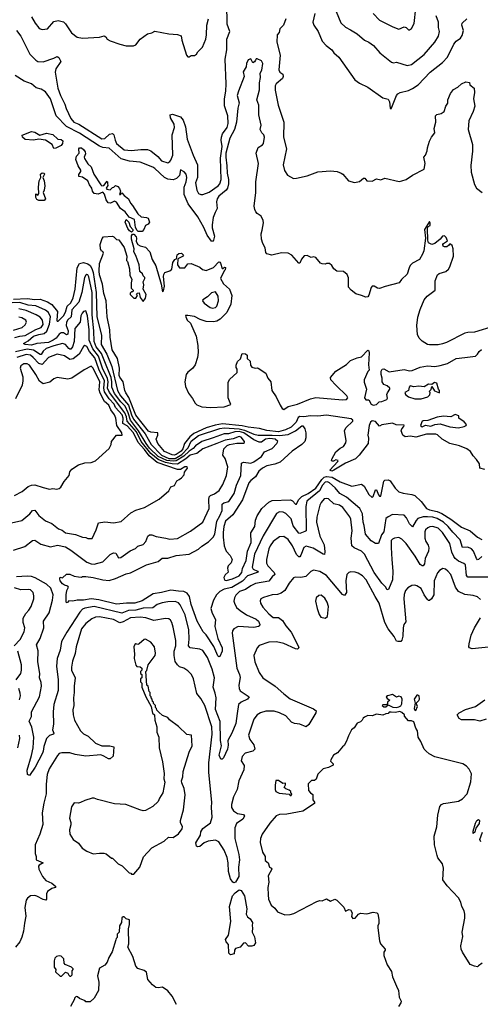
# Model space of a CAD drawing. Extents: x 1933546 to 2138868, y 524910 to 667279.
# Tile 171 of 256: x 1989674 to 1994001, y 592547 to 601798. Entities that reach past the tile are written whole.
import ezdxf

# ---------------------------------------------------------------- set-up
doc = ezdxf.new("R2010")
doc.units = 0

msp = doc.modelspace()

# ---------------------------------------------------------------- linework, layer by layer
at = {"layer": '0CON10XD'}
for points in [[(1990228.9, 600815), (1990445, 600678.4), (1990475, 600682.4), (1990516.5, 600723.5), (1990545, 600726.7), (1990556.9, 600715), (1990569.5, 600665), (1990585, 600634.7), (1990655, 600574.6), (1990725, 600569.4), (1990811.7, 600578.3), (1990875, 600577.9), (1990905, 600564.5), (1990972.8, 600512.8), (1991005, 600471.9), (1991065, 600453.5), (1991085, 600463.6), (1991095, 600476.4), (1991113.5, 600525), (1991106, 600715), (1991128.7, 600785), (1991124.6, 600815), (1991090.6, 600875), (1991087.8, 600902.2), (1991109.3, 600909.3), (1991185, 600884.4), (1991210.4, 600855), (1991231.7, 600791.7), (1991248.2, 600675), (1991303.9, 600525), (1991345.4, 600435), (1991343.2, 600315), (1991324.7, 600265), (1991338.6, 600195), (1991355, 600163.8), (1991375, 600156), (1991395, 600156), (1991455, 600175.6), (1991540, 600235), (1991555, 600256), (1991567.8, 600295), (1991561.6, 600495), (1991576.6, 600605), (1991566.7, 600665), (1991568.3, 600695), (1991578.7, 600725), (1991622.1, 600785), (1991632.4, 600822.4), (1991629.1, 600895), (1991596.9, 600986.9), (1991598, 601055), (1991610.8, 601125), (1991614.3, 601195), (1991604.3, 601425.7), (1991619.5, 601515), (1991621.1, 601615), (1991648.6, 601685), (1991623.3, 601755), (1991620.9, 601945)], [(1992646.5, 601875), (1992689.5, 601769.5), (1992735, 601725.8), (1992780.9, 601700.9), (1992843.4, 601663.4), (1992914, 601605), (1992955, 601585.8), (1992998.8, 601555), (1993058, 601485), (1993168.1, 601398.1), (1993185, 601392.7), (1993215, 601399.4), (1993313.1, 601366.9), (1993355, 601375.6), (1993475, 601470), (1993573.8, 601586.2), (1993607.8, 601642.2), (1993616.7, 601685), (1993607.8, 601725), (1993606.7, 601775), (1993586.2, 601835)], [(1992995, 601856), (1993055, 601794.4), (1993178.9, 601728.9), (1993235, 601709.4), (1993285, 601730.8), (1993304.2, 601724.2), (1993325, 601703.3), (1993335, 601701.2), (1993356.2, 601715), (1993379.7, 601760.3), (1993396.5, 601905)], [(1989785, 601823.3), (1989819.4, 601765), (1989855, 601721.4), (1989865, 601711.4), (1989885, 601705.8), (1989935, 601712), (1989995, 601781.4), (1990035, 601788.6), (1990085, 601776), (1990105, 601760), (1990161.2, 601675), (1990215, 601634), (1990264.2, 601624.2), (1990425, 601632), (1990466.1, 601646.1), (1990483.3, 601635), (1990496.7, 601615), (1990525, 601598.8), (1990615, 601566.7), (1990675, 601552.5), (1990743, 601553), (1990765, 601562.5), (1990806.1, 601613.9), (1990875, 601663.8), (1990915, 601673.8), (1990945, 601689.2), (1991074.8, 601664.8), (1991157.5, 601657.5), (1991190, 601645), (1991195.8, 601605.8), (1991242.5, 601465), (1991255, 601450), (1991265, 601447.5), (1991285, 601462.5), (1991315, 601462.5), (1991335, 601472.5), (1991346.7, 601495), (1991391.2, 601538.8), (1991421.4, 601615), (1991429.2, 601655), (1991432.5, 601745), (1991448, 601805)], [(1992175, 601806.2), (1992151.4, 601745), (1992117.8, 601712.2), (1992112.5, 601677.5), (1992093.2, 601656.8), (1992089.2, 601585), (1992119.6, 601465), (1992107.5, 601325), (1992118.9, 601305), (1992146, 601285), (1992150.5, 601265), (1992141.9, 601245), (1992083.3, 601195), (1992075.5, 601175), (1992072.9, 601135), (1992101.5, 600995), (1992155.5, 600835), (1992153.5, 600695), (1992181.2, 600585), (1992149.2, 600435), (1992162.1, 600382.1), (1992188.3, 600338.3), (1992246.4, 600306.4), (1992275, 600308), (1992375, 600332), (1992475, 600368), (1992595, 600378.8), (1992655, 600370), (1992692.5, 600355), (1992710, 600345), (1992763.9, 600283.9), (1992819.3, 600269.3), (1992865, 600278.8), (1992905, 600310), (1992917.7, 600307.7), (1992935, 600283.3), (1992985, 600281.2), (1993025, 600302.5), (1993065, 600292.5), (1993105, 600307.5), (1993238.3, 600278.3), (1993265, 600282.5), (1993305, 600297.5), (1993363.9, 600336.1), (1993475, 600392.5), (1993482, 600445), (1993470, 600505), (1993485.4, 600524.6), (1993502.9, 600565), (1993504.2, 600595), (1993522.9, 600655), (1993542.5, 600695), (1993573.8, 600735), (1993566.9, 600775), (1993583.5, 600835), (1993580.8, 600895), (1993592.2, 600907.8), (1993633.3, 600915), (1993660.8, 600935), (1993675.7, 600984.3), (1993695, 601012.5), (1993695.8, 601045), (1993721.4, 601105), (1993749.7, 601140.3), (1993790, 601165), (1993823.9, 601196.1), (1993865, 601212.5), (1993898.3, 601208.3), (1993902.5, 601185), (1993942.5, 601155), (1993948, 601115), (1993937.1, 601055), (1993950.6, 600985), (1993935, 600934), (1993893, 600847), (1993886.5, 600765), (1993927.4, 600625), (1993926.4, 600563.6), (1993911.4, 600428.6), (1993914.6, 600365.4), (1993945, 600248.8), (1993965, 600214.2), (1994017.5, 600175)], [(1992445.5, 601855), (1992428.6, 601775), (1992438.6, 601745), (1992477.8, 601685), (1992515.7, 601595.7), (1992554.2, 601555), (1992606.7, 601515), (1992626.2, 601485), (1992672.5, 601445), (1992822.2, 601232.2), (1992865, 601201.2), (1992945, 601163.8), (1993085, 601063.8), (1993135, 601050), (1993149.5, 601025), (1993152.9, 600965), (1993165, 600958.8), (1993212.8, 601085), (1993225, 601101.1), (1993247.5, 601115), (1993325, 601132.2), (1993365, 601150.6), (1993416, 601185), (1993531.4, 601305), (1993645, 601394.3), (1993693.1, 601445), (1993752.3, 601567.7), (1993775, 601594.6), (1993816, 601624), (1993831.1, 601648.9), (1993842.2, 601695), (1993828.1, 601745), (1993831.4, 601765), (1993875.4, 601804.6)], [(1989645.7, 601695), (1989685, 601641.2), (1989768, 601475), (1989825, 601416.2), (1989845.8, 601405.8), (1989895, 601401.1), (1989995.3, 601434.7), (1990025, 601451.9), (1990042.2, 601442.2), (1990059.5, 601405), (1990014.1, 601335.9), (1990007.3, 601305), (1990032, 601155), (1990057.3, 601085), (1990098.4, 601005), (1990111.8, 600961.8), (1990155, 600869.5), (1990183.9, 600835), (1990228.9, 600815)], [(1994130.5, 598919.5), (1993945, 598860.9), (1993885, 598859.2), (1993855, 598851.3), (1993684.2, 598765), (1993645, 598751.3), (1993605, 598743.2), (1993523, 598743), (1993505, 598746.7), (1993456.4, 598776.4), (1993427.5, 598805), (1993410.7, 598840.7), (1993404, 598925), (1993415, 599002.5), (1993435, 599074), (1993475, 599164.2), (1993500.9, 599199.1), (1993575.7, 599255), (1993575.6, 599344.4), (1993599.7, 599400.3), (1993615, 599411.9), (1993677, 599433), (1993703.1, 599455), (1993715, 599474.2), (1993748, 599575), (1993746, 599645), (1993736, 599675), (1993715, 599692.5), (1993703.3, 599675), (1993685.7, 599664.3), (1993665, 599662.9), (1993651.2, 599671.2), (1993648.8, 599685), (1993656.2, 599695), (1993691.7, 599718.3), (1993680.7, 599750.7), (1993665, 599766.7), (1993645, 599762.5), (1993623.8, 599735), (1993575, 599693.8), (1993545, 599686.7), (1993515, 599700), (1993508.6, 599725), (1993503.4, 599836.6), (1993509.1, 599850.9), (1993528.8, 599865), (1993531.5, 599885), (1993525, 599901.2), (1993477.5, 599825), (1993485.8, 599745), (1993469.4, 599625), (1993459.2, 599595), (1993431.2, 599545), (1993365, 599508.8), (1993343.2, 599486.8), (1993331.9, 599465), (1993315, 599405.8), (1993260.8, 599355), (1993240, 599325), (1993107.7, 599292.3), (1993055, 599271.2), (1993034.3, 599274.3), (1993005, 599293.3), (1992985, 599292.5), (1992975, 599280), (1992955, 599208), (1992945, 599192.5), (1992925, 599189.2), (1992885, 599207.1), (1992830.9, 599220.9), (1992787.5, 599255), (1992763.3, 599285), (1992763.6, 599373.6), (1992750, 599405), (1992715, 599431.2), (1992653.9, 599433.9), (1992625, 599457.5), (1992607.3, 599487.3), (1992585, 599507.5), (1992555, 599507.5), (1992545, 599500), (1992515, 599502.5), (1992500.7, 599510.7), (1992455, 599562.5), (1992435, 599570), (1992413, 599563), (1992375, 599582.5), (1992345, 599577.5), (1992321.7, 599548.3), (1992305, 599510), (1992295, 599510), (1992230, 599585), (1992195, 599603.8), (1992135, 599606), (1992043.6, 599586.4), (1991996.4, 599596.4), (1991985, 599610), (1991980, 599655), (1991956.7, 599695), (1991946.2, 599735), (1991944, 599785), (1991950.8, 599820.8), (1991965, 599890), (1991961.3, 599911.3), (1991942.4, 599952.4), (1991905, 599975.7), (1991892.2, 599992.2), (1991881.9, 600015), (1991878.1, 600045), (1991893.5, 600175), (1991890.8, 600275), (1991918.8, 600445), (1991894.4, 600545), (1991913.9, 600596.1), (1991955, 600622.9), (1991962.9, 600635), (1991973.8, 600695), (1991968.8, 600715), (1991950, 600735), (1991934.2, 600765), (1991942, 600805), (1991920.6, 600905), (1991921.1, 600995), (1991901.9, 601045), (1991927, 601137), (1991927.5, 601205), (1991935.5, 601255), (1991932.9, 601295), (1991947.6, 601322.4), (1991956.7, 601385), (1991945, 601411.2), (1991905, 601430), (1991895, 601430), (1991888.3, 601418.3), (1991879.3, 601400.7), (1991865, 601392.5), (1991845, 601430), (1991820.7, 601419.3), (1991804, 601385), (1991802.5, 601355), (1991773.2, 601306.8), (1991782.5, 601265), (1991728.1, 601125), (1991718.1, 601085), (1991736.7, 601015), (1991724.8, 600964.8), (1991712.3, 600835), (1991692.7, 600765), (1991646.9, 600685), (1991611, 600545), (1991609.2, 600505), (1991620.4, 600425), (1991622.7, 600355), (1991636.7, 600295), (1991635.2, 600254.8), (1991625.6, 600215), (1991614.3, 600195), (1991545, 600138.4), (1991529, 600115), (1991521.4, 600085), (1991529.8, 600025), (1991509.5, 599985)], [(1991509.5, 599985), (1991491.6, 599938.4), (1991481.4, 599868.6), (1991482.9, 599842.9), (1991505.2, 599764.8), (1991495, 599726.7), (1991485, 599713.8), (1991475, 599716.7), (1991434.2, 599774.2), (1991405.4, 599845), (1991347.4, 599945), (1991257.2, 600067.2), (1991218, 600155), (1991219, 600225), (1991237.5, 600275), (1991244.6, 600315), (1991236.4, 600345), (1991218.3, 600368.3), (1991185, 600386.2), (1991174.5, 600335), (1991147.8, 600305), (1991115.7, 600294.3), (1991065, 600299.1), (1991035, 600314.6), (1990945, 600400.9), (1990925, 600412.7), (1990805, 600458.4), (1990705, 600467.4), (1990628.8, 600488.8), (1990515, 600588.9), (1990455, 600596.9), (1990425, 600609), (1990235, 600731.2), (1990112.9, 600792.9), (1990015.4, 600895), (1989962.9, 601055), (1989915, 601119.2), (1989875, 601144), (1989827.6, 601157.6), (1989785, 601193.8), (1989715, 601220), (1989632.1, 601272.1)], [(1989995, 600587.5), (1989980, 600625), (1989915, 600665.8), (1989855, 600676), (1989805, 600666.2), (1989725, 600673.3), (1989700, 600695), (1989698.3, 600711.7), (1989785, 600746.2), (1989815, 600741.2), (1989862.3, 600712.3), (1989925, 600731.2), (1989985, 600720), (1990032.5, 600675), (1990065, 600672.9), (1990079.1, 600659.1), (1990076.7, 600635), (1990063, 600617), (1990015, 600590.8), (1989995, 600587.5)], [(1990787.5, 599807.5), (1990777, 599817), (1990762.5, 599845), (1990751.7, 599921.7), (1990702, 599942), (1990665, 599991.2), (1990620, 600025), (1990585, 600082.5), (1990565, 600093.3), (1990526.2, 600073.8), (1990505, 600078.2), (1990487.1, 600105), (1990469.5, 600159.5), (1990455, 600177.5), (1990410.7, 600159.3), (1990375, 600165.6), (1990357.8, 600185), (1990352.5, 600215), (1990330, 600245), (1990315.6, 600285), (1990265, 600318), (1990230, 600325), (1990228.3, 600341.7), (1990248, 600372), (1990248, 600385), (1990223.2, 600423.2), (1990201.2, 600485), (1990208, 600515), (1990232, 600545), (1990228.6, 600585), (1990235.6, 600594.4), (1990255, 600593.9), (1990275, 600578), (1990290.3, 600555), (1990292.2, 600537.8), (1990280, 600505), (1990281.8, 600491.8), (1990313.4, 600443.4), (1990344.7, 600414.7), (1990372, 600345), (1990437.5, 600245), (1990445, 600237.5), (1990465, 600240), (1990495, 600280), (1990500, 600275), (1990498.3, 600258.3), (1990501.7, 600238.3), (1990487.5, 600215), (1990492.5, 600205), (1990525, 600197.5), (1990545, 600220), (1990560, 600225), (1990575, 600240), (1990595, 600231.2), (1990612.7, 600212.7), (1990622.5, 600185), (1990612.5, 600155), (1990620, 600155), (1990635, 600170), (1990655.7, 600145.7), (1990697.5, 600115), (1990713.8, 600073.8), (1990735, 600051.9), (1990782.5, 599972.5), (1990815, 599946.2), (1990865, 599940), (1990881.7, 599931.7), (1990893.3, 599895), (1990880, 599875), (1990855, 599864.2), (1990840, 599825), (1990825, 599808), (1990787.5, 599807.5)], [(1989855, 600097.5), (1989835, 600109.2), (1989824.5, 600125.5), (1989825, 600160), (1989845, 600147.5), (1989854.1, 600165.9), (1989850, 600225), (1989857.8, 600285), (1989871.2, 600315), (1989870.8, 600345), (1989885, 600358.8), (1989902.5, 600355), (1989906.7, 600345), (1989892.5, 600315), (1989904, 600285), (1989910.8, 600235), (1989904.2, 600195), (1989894.2, 600175), (1989916.2, 600115), (1989905, 600100), (1989855, 600097.5)], [(1990725, 599802.5), (1990705, 599814), (1990690, 599835), (1990666, 599895), (1990675, 599918.8), (1990700, 599895), (1990713.3, 599855), (1990737, 599827), (1990737.5, 599815), (1990725, 599802.5)], [(1994045, 597572), (1993997.5, 597585), (1993993.3, 597625), (1993966.2, 597665), (1993935, 597698.8), (1993909.5, 597739.5), (1993873.8, 597765), (1993805, 597794.4), (1993716.2, 597815), (1993643.3, 597855), (1993598.3, 597898.3), (1993583, 597903), (1993495, 597903.8), (1993395, 597875.5), (1993345, 597884.5), (1993295, 597878.6), (1993274.2, 597895), (1993256.7, 597935), (1993262.5, 597955), (1993282.5, 597975), (1993285, 597986.7), (1993211.4, 597991.4), (1993175.7, 598005.7), (1993075, 597992), (1993055, 597980), (1993015, 598020.8), (1992985, 598027.9), (1992970, 598015), (1992956.5, 597985), (1992945.4, 597895.4), (1992950, 597865), (1992946.5, 597815), (1992863.9, 597706.1), (1992828.1, 597671.9), (1992735, 597632.2), (1992625, 597564.1), (1992605, 597555.7), (1992586.7, 597565), (1992662.5, 597645), (1992666.2, 597656.2), (1992645, 597662.5), (1992621.7, 597648.3), (1992608.3, 597648.3), (1992602.5, 597655), (1992605, 597670), (1992645, 597736.2), (1992685, 597771.2), (1992715, 597786), (1992738.8, 597821.2), (1992741.5, 597845), (1992724.4, 597935), (1992736.6, 597963.4), (1992803.3, 598025), (1992803.8, 598035), (1992788, 598048), (1992555, 598080.4), (1992473.4, 598073.4), (1992405, 598077.1), (1992343.7, 598066.3), (1992305, 598069.6), (1992289.6, 598060.4), (1992270, 598015), (1992225, 597970.5), (1992170.3, 597945), (1992106.1, 597926.1), (1991995, 597936.4), (1991926.6, 597956.6), (1991820.2, 597970.2), (1991762.5, 597982.5), (1991578.5, 598001.5), (1991510.7, 597989.3), (1991426.7, 597963.3), (1991309.9, 597910.1), (1991271.8, 597878.2), (1991223, 597815), (1991205.9, 597765), (1991190.7, 597745), (1991145, 597710.9), (1991125, 597706.4), (1991105, 597710), (1991035, 597739.2), (1990972.7, 597815), (1990957.2, 597855), (1990973.3, 597895), (1990973.3, 597915), (1990905, 597922.2), (1990885, 597932.3), (1990765, 598080.5), (1990698.8, 598248.8), (1990672, 598292), (1990660.3, 598315), (1990647.3, 598395), (1990615, 598437.5), (1990608.6, 598455), (1990612, 598525), (1990593.1, 598613.1), (1990544.1, 598695), (1990523.1, 598815), (1990521.2, 598885), (1990495.6, 599005), (1990486.7, 599155), (1990464.6, 599225.4), (1990451.4, 599311.4), (1990425, 599400), (1990421.1, 599435), (1990424.6, 599505.4), (1990460, 599605), (1990455, 599620), (1990443.6, 599623.6), (1990432.5, 599645), (1990431.2, 599685), (1990448.3, 599741.7), (1990462.5, 599757.5), (1990545, 599763.3), (1990558.3, 599758.3), (1990583, 599733), (1990605, 599730), (1990656.1, 599656.1), (1990667.5, 599615), (1990680, 599575), (1990677.5, 599535), (1990687.5, 599525), (1990706.4, 599456.4), (1990708.3, 599398.3), (1990727.5, 599355), (1990720, 599325), (1990720, 599275), (1990740, 599255), (1990738.3, 599241.7), (1990725, 599240), (1990712.5, 599227.5), (1990712.5, 599215), (1990745, 599180), (1990765, 599180), (1990780, 599205), (1990771.7, 599218.3), (1990781.7, 599228.3), (1990795, 599230), (1990806.7, 599186.7), (1990835, 599150), (1990855, 599180), (1990863.3, 599215), (1990832.5, 599265), (1990840, 599305), (1990832.5, 599335), (1990850, 599365), (1990850, 599375), (1990835, 599390), (1990829.3, 599409.3), (1990803.1, 599433.1), (1990795.6, 599495), (1990765, 599582.5), (1990747.5, 599615), (1990748.8, 599645), (1990722.9, 599735), (1990724.4, 599765.6), (1990735, 599782.5), (1990745, 599782.5), (1990768.3, 599758.3), (1990772.5, 599745), (1990768.8, 599715), (1990785, 599686.7), (1990805, 599672.5), (1990855, 599660), (1990896.2, 599615), (1990918.8, 599545), (1990951.9, 599485), (1991002.9, 599312.9), (1991015, 599240), (1991025, 599250), (1991033.8, 599295), (1991026.4, 599383.6)], [(1991026.4, 599383.6), (1991026.7, 599405), (1991038.3, 599421.7), (1991085, 599438.8), (1991103.3, 599455), (1991113.3, 599515), (1991132.5, 599545), (1991148.3, 599551.7), (1991153, 599587), (1991168.3, 599601.7), (1991195, 599602.5), (1991212.5, 599585), (1991205, 599572.5), (1991158.3, 599551.7), (1991156.7, 599495), (1991175, 599467.5), (1991225, 599466.7), (1991255, 599502.5), (1991283.6, 599506.4), (1991365, 599472.5), (1991390.5, 599450.5), (1991425, 599441.2), (1991495, 599470), (1991545, 599522.5), (1991555, 599520), (1991560, 599510), (1991575, 599460), (1991585, 599460), (1991598.3, 599471.7), (1991608.3, 599468.3), (1991605, 599447.5), (1991593.6, 599436.4), (1991560, 599365), (1991587.5, 599315), (1991643.8, 599265), (1991665.6, 599205.6), (1991656.2, 599123.8), (1991619.2, 599045), (1991557.6, 598982.4), (1991525, 598965.6), (1991495, 598958.5), (1991425, 598963.3), (1991370.6, 598980.6), (1991315, 599007.5), (1991253, 599017), (1991231.7, 599018.3), (1991233.3, 599005), (1991248.8, 598975), (1991277.3, 598947.3), (1991333.3, 598825), (1991347.5, 598735), (1991349.3, 598669.3), (1991343.8, 598625), (1991321.2, 598555), (1991298.4, 598521.6), (1991253.6, 598486.4), (1991237.8, 598465), (1991225.7, 598395), (1991232.7, 598352.7), (1991260, 598290), (1991298.8, 598238.8), (1991323.9, 598193.9), (1991339.3, 598179.3), (1991385, 598160), (1991465, 598153.8), (1991595, 598160.8), (1991656.4, 598183.6), (1991631.2, 598245), (1991631.7, 598388.3), (1991645, 598417.5), (1991717, 598483), (1991717.5, 598515), (1991708.3, 598528.3), (1991708.3, 598551.7), (1991720, 598585), (1991748.3, 598611.7), (1991765, 598660), (1991795, 598657.5), (1991810, 598645), (1991810, 598615), (1991838.3, 598588.3), (1991843, 598553), (1991853.6, 598533.6), (1991885, 598522.5), (1991905, 598527.5), (1991913, 598523), (1991987.5, 598475), (1992005, 598430), (1992032.5, 598395), (1992041.2, 598315), (1992082.7, 598252.7), (1992122, 598175), (1992141.2, 598145), (1992155, 598136.2), (1992195, 598162), (1992285, 598184.4), (1992405, 598234.2), (1992455, 598248), (1992705, 598224.5), (1992745, 598228.8), (1992756, 598245), (1992746.2, 598265), (1992642.3, 598362.3), (1992597.5, 598415), (1992593, 598437), (1992645, 598496.7), (1992745, 598559.2), (1992782.5, 598595), (1992845, 598620), (1992885, 598628.8), (1992945, 598692), (1992955, 598687.5), (1992958.5, 598668.5), (1992950, 598555), (1992958, 598505), (1992945, 598492.5), (1992910, 598415), (1992911.3, 598391.3), (1992930.8, 598325), (1992914.3, 598244.3), (1992925, 598226.7), (1992955, 598226.7), (1992975.9, 598185.9), (1992995, 598174.3), (1993026.6, 598183.4), (1993052.3, 598207.7), (1993075, 598208.8), (1993121.7, 598228.3), (1993127.7, 598242.3), (1993123.8, 598275), (1993128, 598292), (1993150, 598325), (1993150, 598335), (1993127, 598357), (1993095, 598370), (1993080, 598395), (1993079.5, 598429.5), (1993070, 598465), (1993070, 598495), (1993080, 598515), (1993095, 598516.7), (1993145, 598490), (1993285, 598511.4), (1993335, 598498.8), (1993359.5, 598500.5), (1993435, 598533.3), (1993505, 598545.6), (1993575, 598538), (1993625, 598549.4), (1993692.2, 598567.8), (1993775, 598615.8), (1993856, 598624), (1993955, 598637.5), (1993974, 598655), (1993988.8, 598681.2), (1994011.2, 598698.8)], [(1989615, 599173.2), (1989745, 599176.7), (1989815, 599168), (1989865, 599170.4), (1989936.2, 599146.2), (1989975, 599121.2), (1990028.3, 599055), (1990022.5, 598975), (1990025, 598966), (1990035, 598965.6), (1990086.2, 599015), (1990105, 599049.5), (1990119.4, 599105), (1990153, 599137), (1990177, 599185), (1990196.3, 599265), (1990214.3, 599465.7), (1990235, 599506.8), (1990275, 599516.8), (1990315, 599504.7), (1990336.5, 599486.5), (1990351.3, 599461.3), (1990363.5, 599423.5), (1990392.4, 599235), (1990399.9, 599005), (1990442.5, 598835), (1990441, 598745), (1990492.2, 598655), (1990540.1, 598540.1), (1990593.9, 598315), (1990619.8, 598265), (1990696.2, 598175), (1990725.9, 598085.9), (1990743.8, 598043.8), (1990852.4, 597905), (1990908.8, 597805), (1991005, 597707.5), (1991075, 597676.2), (1991135.2, 597675), (1991196.7, 597713.3), (1991257.7, 597775), (1991285, 597836.5), (1991355, 597890.4), (1991553.6, 597956.4), (1991595, 597962.9), (1991735, 597953.8), (1991785, 597942.4), (1991875, 597903.7), (1991915, 597893.1), (1992045, 597894.4), (1992115, 597889.8), (1992195, 597899.5), (1992265, 597933.9), (1992325, 597981.8), (1992335, 597980.4), (1992351.2, 597955), (1992361.3, 597915), (1992361.9, 597868.1), (1992352.7, 597835), (1992325.6, 597805), (1992234.3, 597745), (1992119.4, 597640.6), (1992069.9, 597620.1), (1991995, 597607.2), (1991953.6, 597585), (1991921.5, 597555), (1991888.2, 597501.8), (1991845, 597467.5), (1991826.8, 597445), (1991765.8, 597285), (1991675.2, 597144.8), (1991606.9, 597085), (1991590.8, 597035), (1991585, 596980), (1991584.8, 596935), (1991595.5, 596855.5), (1991614.4, 596804.4), (1991652.3, 596762.3), (1991671.2, 596725), (1991662, 596695), (1991633.8, 596665), (1991627.5, 596645), (1991631.7, 596608.3), (1991605, 596582.5), (1991593.2, 596556.8), (1991594, 596545), (1991602.7, 596532.7), (1991615, 596528.8), (1991673.3, 596545), (1991735, 596573.6), (1991760.7, 596605), (1991767.5, 596642.5), (1991801.6, 596715), (1991815.6, 596804.4), (1991848.4, 596885), (1991845.5, 596975), (1991883.2, 597035), (1991890, 597095), (1991905.9, 597135), (1991947.2, 597205), (1992015, 597265.8), (1992045, 597280.4), (1992217, 597287), (1992237.6, 597277.6), (1992265, 597246.2), (1992275, 597246.7), (1992294.5, 597285), (1992323.5, 597316.5), (1992385, 597346.7), (1992455, 597395.6), (1992512.6, 597477.4), (1992535, 597497.8), (1992555, 597505.9), (1992608.6, 597498.6), (1992685, 597455.7), (1992794.1, 597415.9), (1992885, 597434), (1992910, 597415), (1992954.3, 597335), (1992985, 597307.5), (1992995, 597316.2), (1993015, 597380), (1993025, 597378.8), (1993045, 597331.9), (1993055, 597320.6), (1993065, 597320), (1993095, 597462), (1993105, 597471.2), (1993135, 597473.8), (1993155, 597464), (1993200.5, 597395), (1993235, 597362.7), (1993275, 597347.5), (1993356.6, 597336.6), (1993386.3, 597326.3), (1993445, 597271.2), (1993496, 597206), (1993523.2, 597193.2), (1993595, 597178), (1993638.9, 597158.9), (1993724.6, 597104.6), (1993825, 597029.6), (1993906.5, 596996.5), (1993975, 596934.5), (1994015, 596913.3)], [(1994015, 596752.5), (1993985, 596725.6), (1993975, 596723.3), (1993965, 596734.3), (1993935.9, 596805), (1993917.3, 596825), (1993885, 596840.3), (1993835, 596838.9), (1993811.4, 596911.4), (1993741.9, 596981.9), (1993699.6, 597035), (1993655.8, 597075), (1993595, 597109.7), (1993555, 597123.5), (1993505, 597128), (1993464, 597126), (1993415, 597110.3), (1993397.3, 597092.7), (1993365, 597032.5), (1993335, 597061.5), (1993307.9, 597117.9), (1993285, 597143.3), (1993175, 597149.1), (1993135, 597127.9), (1993115, 597110), (1993094.5, 596985.5), (1993073, 596957), (1993045, 596876.7), (1993015, 596877.1), (1992975, 596901.8), (1992923.6, 596965), (1992911.4, 597045), (1992901.1, 597075), (1992894.8, 597155), (1992870.8, 597205), (1992742.8, 597312.8), (1992682.3, 597345), (1992638.6, 597398.6), (1992585, 597445.2), (1992565, 597454.8), (1992545, 597451.6), (1992519.5, 597425), (1992490.1, 597369.9), (1992372.7, 597275), (1992360.9, 597225), (1992366.2, 597003.8), (1992364.3, 596995), (1992352.6, 596987.4), (1992305, 596970), (1992295, 596973.3), (1992241.7, 597041.7), (1992225, 597108.1), (1992175, 597157.8), (1992149.1, 597169.1), (1992115, 597172.5), (1992085, 597157.1), (1991961.2, 596948.8), (1991881, 596775), (1991857.2, 596655), (1991868.1, 596635), (1991909.2, 596615), (1991913.3, 596606.7), (1991815, 596572), (1991768.4, 596521.6), (1991667.4, 596462.6), (1991595, 596447.4), (1991555.2, 596424.8), (1991523.8, 596395), (1991493.6, 596345), (1991469.1, 596265), (1991481.2, 596221.2), (1991512.7, 596162.7), (1991506.5, 596095), (1991534.7, 595984.7), (1991575.9, 595895), (1991576.8, 595863.2), (1991555, 595813.3), (1991545, 595810), (1991535, 595822), (1991498.6, 595908.6), (1991425, 596019.1), (1991396.5, 596045), (1991342.4, 596145), (1991285.9, 596304.1), (1991269.6, 596379.6), (1991248.8, 596408.8), (1991215, 596426.2), (1991165, 596426.8), (1991095, 596438.1), (1991006.2, 596415), (1990927, 596403), (1990825, 596338.8), (1990755, 596316.2), (1990677, 596317), (1990585, 596305.3), (1990416.7, 596346.7), (1990345, 596354.7), (1990275, 596343.6), (1990215, 596343.3), (1990174, 596334), (1990135, 596337.5), (1990125.9, 596324.1), (1990115, 596320), (1990110, 596335), (1990111.5, 596395), (1990117.5, 596435), (1990133.8, 596465), (1990125.9, 596475.9), (1990095, 596483.1), (1990075, 596497.1), (1990054.4, 596525), (1990051.2, 596545), (1990055, 596560), (1990077, 596553), (1990115, 596587.5), (1990145, 596586.7), (1990185, 596570), (1990225, 596562.5), (1990255, 596560), (1990265, 596566), (1990295, 596566.9), (1990365, 596556.4), (1990455, 596533.5), (1990515, 596528.5), (1990575, 596546.2), (1990675, 596590.9), (1990715, 596600.3), (1990865, 596675.4), (1990975, 596706.8), (1991012.9, 596737.1), (1991065, 596737.5), (1991145, 596762.5), (1991265, 596775.4), (1991355, 596822.2), (1991385, 596851.1), (1991448.6, 596891.4), (1991491.8, 596935), (1991506.5, 596965), (1991525.8, 597085), (1991554.5, 597135), (1991576.2, 597185), (1991576.4, 597245), (1991592.1, 597257.9), (1991638.5, 597271.5), (1991688.4, 597345), (1991710.3, 597425), (1991752.5, 597515), (1991757.7, 597632.3), (1991775, 597640.8), (1991845, 597632), (1991875, 597642), (1991944.5, 597695), (1991975, 597738.2), (1992045, 597768.8), (1992090.6, 597815), (1992098.9, 597835), (1992072.5, 597855), (1992025, 597863.3), (1991982, 597855), (1991945, 597827.4), (1991925, 597828.3), (1991875, 597851.4), (1991779.8, 597915), (1991735, 597927.3), (1991694.9, 597925.1), (1991635, 597907.9), (1991594.1, 597905.9), (1991491.8, 597868.2), (1991385, 597835.6), (1991325.2, 597795), (1991302.4, 597767.6), (1991265, 597744.5), (1991215, 597696.2), (1991145, 597651.9), (1991115, 597648.6), (1991056.3, 597656.3), (1990975, 597694.5), (1990895, 597772.1), (1990861.8, 597815), (1990790.6, 597935), (1990714.2, 598035), (1990693.2, 598103.2), (1990665, 598167.5), (1990625, 598205.6), (1990563.8, 598285), (1990538.2, 598345), (1990539.4, 598395), (1990531.9, 598435), (1990467.6, 598597.6), (1990441.4, 598661.4), (1990393.6, 598723.6), (1990374.9, 598775), (1990371.8, 598875), (1990354.7, 599025.3), (1990354.3, 599235), (1990325, 599382.5), (1990315, 599400.9), (1990305, 599403.6), (1990295, 599397.8), (1990283.9, 599376.1), (1990257.6, 599235), (1990231.2, 599145), (1990165, 599070.4), (1990156.5, 599005), (1990125, 598978.4), (1990113.1, 598955), (1990110.2, 598925), (1990128.2, 598875), (1990125, 598841.9), (1990115, 598837.9), (1990085, 598853.9), (1990065, 598856.6), (1990045, 598842.4), (1990016.8, 598805), (1989989, 598785), (1989945, 598763.5), (1989835, 598755.3), (1989785, 598738.6), (1989725.5, 598745.5), (1989710, 598755), (1989755, 598779.3), (1989805, 598823.8), (1989855, 598840.9), (1989905, 598847.7), (1989928.7, 598871.3), (1989955.5, 598935.5), (1989963.8, 599005), (1989946.2, 599045), (1989917.8, 599067.8), (1989825, 599107.8), (1989755, 599116.9), (1989675, 599140.2), (1989605, 599137.5)], [(1991485, 599086.2), (1991515, 599093.8), (1991526, 599105), (1991542, 599155), (1991538.8, 599198.8), (1991515, 599240), (1991475, 599230), (1991437.8, 599192.2), (1991395, 599166.7), (1991392.5, 599155), (1991407.5, 599135), (1991464.2, 599094.2), (1991485, 599086.2)], [(1989615, 596812.5), (1989722.6, 596847.4), (1989794.6, 596905.4), (1989815, 596907.5), (1989871.4, 596871.4), (1989963.3, 596843.3), (1990030.6, 596859.4), (1990105.2, 596845.2), (1990155, 596814.6), (1990305, 596700.3), (1990345, 596684.2), (1990375, 596681.6), (1990455.8, 596705), (1990525, 596773.1), (1990555, 596789.4), (1990576.7, 596785), (1990602.9, 596742.9), (1990625, 596744.2), (1990712.6, 596807.4), (1990761.7, 596828.3), (1990785, 596852), (1990834.5, 596865.5), (1990859.4, 596895), (1990879.4, 596945), (1990895, 596958.1), (1990915, 596958.9), (1990955, 596941.2), (1991045.4, 596925.4), (1991085, 596917.5), (1991157, 596923), (1991278.2, 596991.8), (1991395.6, 597075), (1991455.3, 597204.7), (1991450.7, 597285), (1991455, 597315.7), (1991465, 597328.5), (1991505, 597342.5), (1991546.4, 597375), (1991580.9, 597429.1), (1991616.5, 597516.5), (1991630, 597595), (1991605, 597673.8), (1991583.3, 597705), (1991593.1, 597765), (1991623.8, 597796.2), (1991643.8, 597806.2), (1991715, 597819.4), (1991775, 597818.8), (1991786.7, 597825), (1991785.7, 597835), (1991755, 597874.4), (1991735, 597881.4), (1991679, 597861), (1991605, 597845.6), (1991525, 597814.4), (1991395, 597766.6), (1991337, 597723), (1991275, 597706.9), (1991235, 597671.3), (1991155, 597621.1), (1991105, 597623.7), (1991045, 597635.9), (1990975, 597665), (1990905, 597721.6), (1990814.7, 597834.7), (1990769.9, 597925), (1990682.9, 598025), (1990677, 598065), (1990663, 598103), (1990516.7, 598295), (1990499.6, 598335), (1990505.2, 598394.8), (1990500.1, 598425), (1990451.4, 598525), (1990413.3, 598635), (1990361.5, 598705), (1990326.3, 598785), (1990327.3, 598885), (1990311.9, 599015), (1990295, 599062.2), (1990275, 599057.3), (1990259.9, 599040.1), (1990250, 599015), (1990241.1, 598955), (1990193.3, 598895), (1990185.9, 598775), (1990171, 598725), (1990155, 598701.4), (1990145, 598700.8), (1990135, 598709.2), (1990105, 598746.8), (1990075, 598754.2), (1989995, 598734.8), (1989923.2, 598706.8), (1989895, 598684.3), (1989875, 598652.8), (1989865, 598651.4), (1989803.5, 598693.5), (1989745, 598702.7), (1989635, 598677.1)], [(1989615, 598881.2), (1989697.5, 598905), (1989725, 598930), (1989736.9, 598955), (1989731.4, 598975), (1989695, 598995.8), (1989665, 599001.4)], [(1989629.9, 598810.1), (1989674.9, 598825.1), (1989725, 598831.9), (1989825, 598887), (1989874.6, 598905), (1989893.3, 598935), (1989888.8, 598975), (1989865, 599001.2), (1989828.5, 599025), (1989735.5, 599065), (1989665, 599080.8)], [(1989598.3, 597071.7), (1989695, 597091.4), (1989769.1, 597155), (1989795, 597187.1), (1989815, 597190), (1989855, 597140), (1989915, 597089.4), (1989975, 597063.1), (1990038, 597015), (1990071.8, 597001.8), (1990105, 596977.8), (1990199.4, 596959.4), (1990265, 596934.5), (1990295, 596932.5), (1990315, 596924.3), (1990355, 596924), (1990394, 597005), (1990415, 597070), (1990475, 597081.1), (1990555, 597069.5), (1990626.8, 597083.2), (1990716.7, 597165), (1990765, 597190), (1990845, 597214), (1990985.8, 597294.2), (1991075, 597370), (1991092.5, 597407.5), (1991129.5, 597420.5), (1991150, 597465), (1991171.2, 597478.8), (1991195, 597494), (1991218.8, 597521.2), (1991223.3, 597545), (1991250, 597585), (1991246.7, 597595), (1991225, 597597.1), (1991185, 597572.1), (1991155, 597570), (1990966.4, 597636.4), (1990888.9, 597698.9), (1990845, 597760.1), (1990785.6, 597825), (1990744.2, 597915), (1990685, 597980.2), (1990644.3, 598004.3), (1990647.5, 598055), (1990638, 598085), (1990574.9, 598154.9), (1990562.5, 598185), (1990515.2, 598235.2), (1990472, 598302), (1990465.2, 598335), (1990470.2, 598405), (1990416.9, 598515), (1990379.5, 598619.5), (1990329.9, 598679.9), (1990305, 598726.5), (1990285, 598737.3), (1990272.5, 598727.5), (1990233.2, 598655), (1990175, 598610.6), (1990145, 598605.9), (1990095, 598638.8), (1990025, 598654.1), (1989945, 598624.7), (1989885, 598556.8), (1989855, 598566), (1989802, 598625), (1989776.4, 598645), (1989735, 598652.9), (1989647.8, 598622.2)], [(1989625, 597328.1), (1989696.2, 597365), (1989755, 597410.6), (1989785, 597423.3), (1989815, 597426.9), (1989893.1, 597403.1), (1989955, 597387.5), (1989985, 597393.8), (1990023.6, 597386.4), (1990045, 597393.3), (1990060, 597405), (1990091.7, 597458.3), (1990137.5, 597515), (1990145, 597550), (1990162.5, 597575), (1990225, 597616.7), (1990285, 597632.5), (1990345, 597636.7), (1990385, 597653.8), (1990515, 597770), (1990532.5, 597805), (1990537.5, 597835), (1990582.5, 597895), (1990637.5, 597895), (1990632.5, 597915), (1990587.1, 597985), (1990577.5, 598055), (1990566.2, 598085), (1990530.7, 598130.7), (1990511.6, 598175), (1990471.1, 598211.1), (1990429.3, 598289.3), (1990420.9, 598320.9), (1990425.8, 598395), (1990365, 598522.2), (1990345, 598541.4), (1990281.2, 598508.8), (1990165, 598429.5), (1990125, 598419.4), (1990025, 598436.2), (1989995.9, 598424.1), (1989957.6, 598392.4), (1989895, 598376.9), (1989860, 598400), (1989826.9, 598465), (1989765, 598550.3), (1989745, 598565.2), (1989714.5, 598565.5), (1989685.3, 598545), (1989678.9, 598525), (1989702.8, 598442.8), (1989704.7, 598405), (1989697.6, 598365), (1989635, 598234.3)], [(1993445, 598233.8), (1993507.5, 598255), (1993526.4, 598273.6), (1993530, 598295), (1993520, 598305), (1993538.3, 598321.7), (1993545, 598350), (1993571.7, 598311.7), (1993618.3, 598291.7), (1993617.5, 598315), (1993607.5, 598327.5), (1993591.2, 598381.2), (1993570.7, 598389.3), (1993545, 598370), (1993515, 598372.5), (1993475, 598347.5), (1993425, 598354), (1993375, 598347.5), (1993341.7, 598358.3), (1993332.5, 598345), (1993326.2, 598313.8), (1993292.5, 598295), (1993297.5, 598275), (1993327.5, 598255), (1993385, 598234.6), (1993445, 598233.8)], [(1993795, 597963.8), (1993850, 597975), (1993867.5, 597985), (1993870, 597995), (1993849.3, 598019.3), (1993800, 598055), (1993800, 598075), (1993765, 598088.6), (1993725, 598066.7), (1993655, 598074), (1993595, 598064.3), (1993508.8, 598031.2), (1993465, 598029.1), (1993455, 598024.2), (1993438, 597985), (1993444.2, 597974.2), (1993455, 597971.2), (1993485, 597986.7), (1993535, 597977.5), (1993575, 597993.3), (1993625, 598000), (1993715, 597973.8), (1993795, 597963.8)], [(1994075, 596560.5), (1993905, 596558.8), (1993885, 596561.1), (1993870.7, 596575), (1993862.2, 596675), (1993847.4, 596687.4), (1993795, 596709.6), (1993766.2, 596735), (1993753.3, 596755), (1993734.1, 596795), (1993716.2, 596876.2), (1993645, 596980.9), (1993605, 597018.7), (1993555, 597035.8), (1993526.7, 597033.3), (1993506.6, 597023.4), (1993485.9, 597004.1), (1993478.5, 596985), (1993480.4, 596925), (1993490, 596895), (1993511.4, 596861.4), (1993517.4, 596835), (1993512.9, 596805), (1993484.4, 596735.6), (1993476.8, 596685), (1993465, 596667.5), (1993455, 596665.8), (1993435, 596680), (1993388.1, 596758.1), (1993305, 596875.6), (1993265, 596917.1), (1993235, 596932.5), (1993193.4, 596926.6), (1993175, 596917.5), (1993165, 596903.3), (1993162.3, 596837.7), (1993170.8, 596725), (1993180.5, 596615), (1993176.8, 596533.2), (1993137.1, 596445), (1993125, 596442), (1993109.9, 596469.9), (1993075.6, 596505), (1993003.9, 596603.9), (1992913.5, 596775), (1992885, 596804.4), (1992815, 596836.8), (1992795.2, 596855.2), (1992786.4, 596925), (1992797.7, 596995), (1992783.8, 597105), (1992775.8, 597125.8), (1992708.5, 597215), (1992678, 597235), (1992625, 597247.9), (1992575, 597295.7), (1992555, 597299.4), (1992535, 597294.4), (1992505, 597262.5), (1992492.6, 597237.4), (1992464.1, 597125), (1992463.8, 597076.2), (1992493.7, 596945), (1992535.2, 596865), (1992540.8, 596799.2), (1992536.4, 596773.6), (1992525, 596774.4), (1992432, 596832), (1992365, 596850.9), (1992342.2, 596837.8), (1992314.7, 596765.3), (1992305, 596751.5), (1992295, 596749.5), (1992275, 596772.5), (1992236.8, 596855), (1992195, 596914.4), (1992155, 596941.1), (1992115, 596938.9), (1992055, 596895.5), (1992028, 596855), (1992015.4, 596825), (1991991.5, 596725), (1991992.5, 596692.5), (1992004.4, 596665), (1992065.9, 596605), (1992071.5, 596585), (1992045, 596561.5), (1992015, 596522.2), (1991889.1, 596500.9), (1991845, 596478.5), (1991796.5, 596443.5), (1991740, 596425), (1991705, 596392), (1991691.4, 596365), (1991687.1, 596335), (1991691.4, 596315), (1991712.2, 596275), (1991745, 596245.5), (1991805, 596205.9), (1991895, 596164.6), (1991917.3, 596145), (1991930, 596115), (1991927.5, 596102.5), (1991917.5, 596095), (1991875, 596086.4), (1991725, 596096.2), (1991685, 596075.6), (1991671.9, 596055), (1991670, 596035), (1991712.5, 595705), (1991739.6, 595645), (1991745.9, 595615.9), (1991732.9, 595545), (1991734.6, 595515), (1991745, 595493.1), (1991830, 595435), (1991812.9, 595415), (1991754.3, 595385), (1991728.5, 595365), (1991717.6, 595277.6), (1991705.3, 595185), (1991666.9, 595095), (1991628.9, 595025), (1991631.7, 594981.7), (1991625, 594942.5), (1991588.8, 594861.2), (1991575, 594850), (1991565, 594850), (1991547.9, 594887.9), (1991568.5, 594975), (1991560.6, 595025), (1991556.1, 595205), (1991513.7, 595315), (1991519.8, 595425), (1991511.3, 595471.3), (1991491.8, 595525), (1991503.1, 595615), (1991482.5, 595695), (1991436.9, 595805), (1991395, 595871.4), (1991365, 595884.5), (1991275, 595897.1), (1991260, 595915), (1991267.4, 595977.4), (1991262.1, 596065), (1991228.4, 596205), (1991180.7, 596300.7), (1991165, 596317.8), (1991135, 596331.2), (1991065, 596327.6), (1991012.3, 596317.7), (1990965, 596302), (1990925, 596272.4), (1990835, 596269), (1990765, 596249.4), (1990695, 596245.8), (1990635, 596221.1), (1990375, 596283), (1990285, 596268.4), (1990265, 596259.3), (1990238, 596232), (1990117, 596043), (1990068.3, 595955), (1990053.5, 595875), (1990026.7, 595795), (1990021.1, 595725), (1990034.6, 595595), (1990034.6, 595495), (1989995.5, 595365), (1989988.9, 595295), (1989992.7, 595177.3), (1989982, 595125), (1989993.8, 595095), (1989991.2, 595085), (1989955, 595072.9), (1989925.3, 595044.7), (1989899.8, 594970.2), (1989896.2, 594925), (1989888.2, 594905), (1989818.1, 594775), (1989765, 594696.7), (1989746.4, 594706.4), (1989742.9, 594745), (1989785.8, 594885.8), (1989799.7, 594955), (1989805.9, 595055), (1989789.4, 595149.4), (1989763.9, 595206.1), (1989785, 595250), (1989785, 595296), (1989859.2, 595435), (1989878.7, 595535), (1989875, 595571.2), (1989858.9, 595615), (1989863.5, 595655), (1989845.8, 595764.2), (1989847.8, 595867.8), (1989833.5, 595925), (1989865.9, 595985), (1989900.8, 596085), (1989898.2, 596145), (1989951.8, 596225), (1989983.8, 596345), (1989987.1, 596395), (1989966.7, 596455), (1989925, 596492.7), (1989818.9, 596555), (1989786.5, 596566.5), (1989745, 596570.7), (1989645, 596562.9)], [(1994001.4, 596351.4), (1993974.6, 596374.6), (1993935, 596389.1), (1993855, 596395.7), (1993795, 596425.6), (1993767.1, 596465), (1993725.5, 596585), (1993694.4, 596615), (1993675, 596635.5), (1993649.3, 596640.7), (1993616.2, 596623.8), (1993598.8, 596601.2), (1993567.5, 596525), (1993563.3, 596395), (1993542.5, 596355), (1993525, 596340), (1993515, 596340.8), (1993505, 596350.8), (1993473.1, 596393.1), (1993444, 596454), (1993405, 596479.4), (1993385, 596484.4), (1993359.1, 596480.9), (1993320.2, 596459.8), (1993296.9, 596435), (1993285, 596397.5), (1993283.1, 596356.9), (1993301.4, 596138.6), (1993283.3, 596115), (1993275, 596083.8), (1993272.9, 596005), (1993265, 595967.5), (1993255, 595956.7), (1993225, 595954.2), (1993215, 595958.8), (1993191.5, 596001.5), (1993135.3, 596075.3), (1993103.3, 596135), (1993052.1, 596315), (1993013.3, 596376.7), (1992927.7, 596535), (1992895, 596572.5), (1992855, 596598.9), (1992825, 596608.1), (1992785, 596610), (1992765.9, 596604.1), (1992746.7, 596585), (1992736.9, 596525), (1992744, 596415), (1992725, 596386.7), (1992705, 596396), (1992555, 596576.4), (1992495, 596614.4), (1992435, 596625.7), (1992408.5, 596611.5), (1992362.8, 596567.2), (1992315, 596558.2), (1992261.1, 596558.9), (1992245, 596552), (1992205.6, 596505), (1992163.3, 596435), (1992129.4, 596410.6), (1992095, 596396.9), (1992045, 596394.6), (1991965, 596370), (1991939.2, 596355), (1991932.1, 596337.9), (1991935.8, 596315), (1991958.8, 596278.8), (1992015, 596214.4), (1992055, 596181.5), (1992105, 596181.5), (1992143.6, 596153.6), (1992175, 596102), (1992223.3, 596043.3), (1992291.2, 595915), (1992296.7, 595895), (1992285, 595883.3), (1992265, 595886), (1992155, 595935.4), (1992085, 595951.3), (1992015, 595949.6), (1991925, 595918.1), (1991904.2, 595895), (1991874.4, 595825), (1991884.5, 595764.5), (1991925, 595663.3), (1991958.8, 595615), (1992075, 595537.1), (1992155, 595462.5), (1992216.1, 595416.1), (1992435, 595323.1), (1992459.2, 595305), (1992457.1, 595285), (1992389.5, 595175), (1992365, 595154.5), (1992305, 595180), (1992255, 595186.5), (1992226.8, 595196.8), (1992175, 595255.6), (1992115, 595285.5), (1992065, 595300.9), (1991985, 595301.8), (1991934.7, 595285.3), (1991904.2, 595265), (1991874.5, 595225.5), (1991824.2, 595075), (1991836.9, 595035), (1991875, 594983.8), (1991884.3, 594945), (1991863.9, 594926.1), (1991791.2, 594905), (1991764.4, 594875), (1991755.7, 594835), (1991781.7, 594791.7), (1991780.2, 594749.8), (1991733.6, 594645), (1991716, 594564), (1991683.5, 594495), (1991662.5, 594422.5), (1991664.7, 594394.7), (1991683.6, 594363.6), (1991720.9, 594340.9), (1991775, 594330.8), (1991786, 594315), (1991771.4, 594285), (1991709.5, 594245), (1991695.5, 594205), (1991694.8, 594104.8), (1991733.3, 593955), (1991739.2, 593905), (1991729.1, 593835), (1991731.7, 593748.3), (1991701.1, 593695), (1991685, 593689.5), (1991675, 593694.3), (1991655.4, 593725.4), (1991637.1, 593795), (1991632.1, 593875), (1991622.4, 593925), (1991595.8, 593995), (1991545, 594073.1), (1991515, 594089.6), (1991445, 594078.8), (1991407.3, 594065), (1991365, 594028.9), (1991345.8, 594025.8), (1991335, 594031.2), (1991330, 594065), (1991372.7, 594135), (1991376.3, 594166.3), (1991395, 594199.5), (1991465, 594251.4), (1991482.4, 594305), (1991476, 594395), (1991479.6, 594445), (1991449.6, 594725), (1991450.8, 594815), (1991480.9, 595085), (1991479.5, 595155), (1991413.7, 595353.7), (1991375, 595420), (1991336.7, 595466.7), (1991307.1, 595605), (1991288.6, 595645), (1991255, 595679.4), (1991215, 595706.4), (1991175, 595718.5), (1991156.7, 595735), (1991135, 595768.8), (1991124.6, 595825), (1991125.4, 595865), (1991140.9, 595915), (1991139.8, 595965), (1991115, 596088.8), (1991102.7, 596132.7), (1991090, 596155), (1991075, 596167.5), (1991045, 596172.5), (1990935, 596153.3), (1990858.7, 596178.7), (1990805, 596183.4), (1990715, 596177), (1990645, 596140.7), (1990615, 596132.2), (1990555, 596160.8), (1990425, 596187.1), (1990385, 596184.6), (1990350.8, 596169.2), (1990294.8, 596125.2), (1990254.7, 596075), (1990205.5, 595905), (1990196.2, 595843.8), (1990169.8, 595770.2), (1990160, 595715), (1990160.9, 595685), (1990196.2, 595615), (1990185.4, 595535.4), (1990186.9, 595475), (1990178.8, 595425), (1990181.2, 595355), (1990173.6, 595313.6), (1990175.6, 595265), (1990188.5, 595215), (1990244.7, 595114.7), (1990275, 595087.8), (1990317, 595067), (1990385, 595000.6), (1990445, 594975.7), (1990520, 594975), (1990557.5, 594965), (1990553.3, 594876.7), (1990525, 594853.3), (1990508.3, 594851.7), (1990465, 594879.2), (1990435, 594890), (1990295, 594877.7), (1990195, 594893.9), (1990145, 594908.2), (1990069.1, 594910.9), (1990045, 594902.5), (1990028.6, 594885), (1989949.8, 594760.2), (1989931.5, 594705), (1989921.5, 594615), (1989921.5, 594525), (1989899.5, 594435), (1989886.5, 594345), (1989891.8, 594235), (1989862.3, 594145), (1989819.6, 594045), (1989818.5, 593965), (1989828.9, 593935), (1989830, 593905), (1989893.8, 593875), (1989856, 593855), (1989849.4, 593845), (1989855, 593816.7), (1989887.7, 593747.7), (1989920.9, 593710.9), (1989975, 593683.8), (1990012.5, 593655), (1990007.5, 593645), (1989976.7, 593635), (1989934, 593606), (1989926.4, 593583.6), (1989925.9, 593534.1), (1989920, 593525), (1989895, 593530), (1989835, 593563.8), (1989815, 593568), (1989775, 593566), (1989746.2, 593545), (1989735.9, 593524.1), (1989721.2, 593455), (1989731.2, 593375), (1989720.8, 593309.2)], [(1989623.5, 595915), (1989678.2, 595975), (1989716.4, 596045), (1989720.9, 596085), (1989707.3, 596135), (1989707.8, 596175), (1989731.5, 596218.5), (1989761.4, 596248.6), (1989783.1, 596285), (1989806.9, 596355), (1989807, 596383), (1989801.4, 596415), (1989775, 596440), (1989755, 596444.4), (1989685, 596440.9), (1989625, 596459.2)], [(1992545, 596173.3), (1992565, 596190), (1992575.7, 596285), (1992564, 596325), (1992541.2, 596361.2), (1992505, 596389.2), (1992485, 596388.1), (1992460.6, 596365), (1992451.4, 596335), (1992468.6, 596265), (1992488.3, 596208.3), (1992503.3, 596185), (1992545, 596173.3)], [(1994105, 595905.5), (1993925.6, 595885.6), (1993900, 595895), (1993894.5, 595905), (1993895.5, 595935), (1993916.4, 596015), (1993947.5, 596085), (1994002.6, 596177.4)], [(1990745, 593770), (1990802.5, 593835), (1990837, 593933), (1990915, 594017.5), (1991030.5, 594079.5), (1991072.3, 594117.7), (1991115, 594113.8), (1991165, 594148.8), (1991198.8, 594195), (1991203.8, 594215), (1991186, 594255), (1991185.9, 594274.1), (1991214, 594375), (1991228.8, 594515), (1991218.8, 594575), (1991196.1, 594626.1), (1991193.8, 594645), (1991206, 594685), (1991210.8, 594735), (1991266, 594915), (1991294.2, 594975), (1991287.5, 595075), (1991245, 595082.5), (1991165.9, 595155.9), (1991080.7, 595220.7), (1991065, 595240), (1991015, 595260), (1990981.7, 595291.7), (1990961.7, 595311.7), (1990960, 595325), (1990950, 595335), (1990950, 595355), (1990931.7, 595371.7), (1990930, 595385), (1990921.7, 595391.7), (1990920, 595415), (1990910, 595425), (1990910, 595435), (1990900, 595445), (1990900, 595475), (1990890, 595485), (1990880, 595535), (1990870, 595545), (1990860, 595675), (1990867, 595683), (1990880, 595735), (1990946.7, 595825), (1990950, 595845), (1990940, 595905), (1990905, 595950), (1990855, 595976.7), (1990842.5, 595975), (1990795, 595932.5), (1990785, 595927.5), (1990765, 595932.5), (1990755, 595926.7), (1990747.5, 595905), (1990753.3, 595835), (1990750, 595795), (1990763.6, 595733.6), (1990775, 595720), (1990805, 595717.5), (1990820, 595705), (1990820, 595685), (1990810, 595675), (1990810, 595655), (1990820, 595645), (1990820, 595615), (1990810, 595605), (1990810, 595575), (1990820, 595565), (1990822.5, 595525), (1990860, 595435), (1990910, 595345), (1990923, 595283), (1990940, 595265), (1990942.5, 595215), (1990962.5, 595155), (1990963.3, 595105), (1990981.2, 595055), (1990983.8, 594955), (1991015.8, 594825.8), (1991030.8, 594715), (1991028, 594665), (1991036.7, 594635), (1991017.5, 594535), (1990987.5, 594485), (1990976.4, 594453.6), (1990923.6, 594406.4), (1990855, 594366.2), (1990835, 594363.8), (1990804.2, 594374.2), (1990670, 594425), (1990565, 594430.8), (1990405, 594470), (1990375, 594482.5), (1990355, 594482.5), (1990285, 594462.5), (1990245, 594442.5), (1990225, 594437.5), (1990185, 594440), (1990159.5, 594400.5), (1990143, 594297), (1990155.9, 594254.1), (1990155.9, 594234.1), (1990141.2, 594185), (1990146.1, 594146.1), (1990176.7, 594095), (1990225, 594060), (1990262.5, 594015), (1990305, 593986.7), (1990365, 593960), (1990425, 593967.5), (1990465, 593967.5), (1990485, 593960), (1990535, 593920), (1990545, 593920), (1990600, 593865), (1990636.4, 593846.4), (1990701.7, 593781.7), (1990718.3, 593778.3), (1990725, 593770), (1990745, 593770)], [(1989642.5, 595595), (1989683.8, 595656.2), (1989691.5, 595685), (1989691.8, 595735), (1989657.5, 595865)], [(1989673.2, 595406.8), (1989680.6, 595445), (1989678.7, 595468.7), (1989665.7, 595515)], [(1993215, 595336.7), (1993235, 595342.5), (1993255, 595352.5), (1993265, 595370), (1993267.5, 595415), (1993258.8, 595435), (1993237, 595443), (1993213, 595433), (1993175, 595456.7), (1993130, 595445), (1993117.5, 595435), (1993125, 595420), (1993150, 595405), (1993130, 595385), (1993128.3, 595371.7), (1993118.3, 595361.7), (1993085, 595360), (1993080, 595355), (1993095, 595342.5), (1993115, 595342.5), (1993135, 595360), (1993178.3, 595338.3), (1993215, 595336.7)], [(1993395, 595307.5), (1993410, 595345), (1993400, 595375), (1993425, 595400), (1993430, 595415), (1993427.5, 595445), (1993415, 595450), (1993405, 595450), (1993378.8, 595415), (1993390, 595375), (1993380, 595325), (1993385, 595310), (1993395, 595307.5)], [(1994055, 595226.2), (1993995, 595205.9), (1993945, 595219.2), (1993825, 595218.2), (1993801.4, 595231.4), (1993783.3, 595265), (1993801.2, 595285), (1993862.5, 595315), (1993955, 595343.3), (1994045, 595406.2)], [(1994017, 592933), (1993985, 592906.7), (1993975, 592900), (1993945, 592903.8), (1993905, 592920), (1993833.5, 593035), (1993821.1, 593065), (1993818.6, 593095), (1993835.8, 593185), (1993830, 593225), (1993856, 593355), (1993856.2, 593395), (1993848.8, 593425), (1993826.7, 593465), (1993817.7, 593507.7), (1993796.1, 593546.1), (1993688.3, 593658.3), (1993650, 593715), (1993656.7, 593825), (1993646.1, 593866.1), (1993603, 593923), (1993595.5, 593945.5), (1993570, 594045), (1993568.1, 594125), (1993593.3, 594215), (1993601.2, 594325), (1993622, 594405), (1993636.1, 594423.9), (1993655, 594433.8), (1993699.2, 594440.8), (1993795.9, 594454.1), (1993835, 594476.7), (1993877.5, 594525), (1993913, 594637), (1993917, 594713), (1993897.5, 594755), (1993872.5, 594785), (1993835.9, 594805.9), (1993572.7, 594872.7), (1993521.2, 594901.2), (1993492.5, 594925), (1993473.3, 594945), (1993443.3, 595015), (1993416.2, 595055), (1993412.5, 595115), (1993395, 595140), (1993375, 595200), (1993355, 595210), (1993325, 595210), (1993290, 595255), (1993290, 595265), (1993265, 595287.5), (1993245, 595297.5), (1993205, 595287.5), (1993165, 595292.5), (1993145, 595290), (1993135, 595280), (1993113, 595277), (1993085, 595262.5), (1993025, 595272.5), (1992985, 595257.5), (1992945, 595260), (1992912.5, 595245), (1992900, 595235), (1992892.5, 595215), (1992875, 595200), (1992845, 595187.5), (1992816, 595144), (1992792.5, 595125), (1992762.3, 595067.7), (1992745, 595017.5), (1992722.3, 594977.7), (1992705, 594966.2)], [(1989656.4, 594955), (1989675.5, 595045), (1989673.2, 595076.8)], [(1992705, 594966.2), (1992659.7, 594910.3), (1992622.3, 594887.7), (1992596.2, 594845), (1992595, 594832.5), (1992620, 594805), (1992617.5, 594795), (1992575, 594772.5), (1992525, 594760), (1992475, 594710), (1992458.3, 594661.7), (1992445, 594650), (1992415, 594650), (1992383, 594617), (1992387.5, 594555), (1992405, 594532.5), (1992427, 594517), (1992427, 594467), (1992443.3, 594445), (1992445, 594432.5), (1992335, 594360), (1992185, 594333.8), (1992115, 594330.8), (1992082.2, 594317.8), (1992025, 594250), (1991952.5, 594145), (1991937, 594103), (1991934.2, 594065.8), (1991955.6, 593975), (1991979.4, 593935), (1991978.7, 593898.7), (1992006.9, 593875), (1992021.2, 593835), (1992040, 593825), (1992043.1, 593815), (1992006.9, 593755), (1992014.2, 593695), (1992005.8, 593645), (1992008.8, 593575), (1992010.8, 593535), (1992035, 593478.8), (1992069.7, 593449.7), (1992095, 593416.7), (1992165, 593388.8), (1992215, 593391.2), (1992248.8, 593401.2), (1992465, 593512.5), (1992495, 593521.2), (1992515, 593517.5), (1992555, 593536.2), (1992594.3, 593514.3), (1992635, 593533.3), (1992653.8, 593523.8), (1992718.6, 593458.6), (1992735, 593422.5), (1992765, 593437.5), (1992783, 593433), (1992796.7, 593405), (1992790.7, 593370.7), (1992803.6, 593353.6), (1992825, 593356.7), (1992857.5, 593395), (1992875, 593402.5), (1992935, 593397.5), (1992995, 593412.5), (1993030, 593405), (1993037, 593397), (1993047.5, 593345), (1993047.5, 593305), (1993037.5, 593285), (1993037.5, 593265), (1993053.6, 593143.6), (1993062.5, 593115), (1993107.5, 593065), (1993107.5, 593055), (1993093.3, 593035), (1993093.3, 593005), (1993126.4, 592916.4), (1993166.7, 592855), (1993176.7, 592805), (1993213, 592717), (1993233.8, 592675), (1993240, 592615), (1993256.7, 592575), (1993255, 592560), (1993232.5, 592525)], [(1992225, 594510), (1992230, 594525), (1992221.7, 594531.7), (1992220, 594545), (1992205, 594560), (1992175, 594570), (1992160, 594585), (1992171.7, 594608.3), (1992170, 594625), (1992145, 594622.5), (1992105, 594650), (1992081.7, 594648.3), (1992072.5, 594605), (1992072.5, 594565), (1992080, 594545), (1992110.7, 594530.7), (1992205, 594520), (1992215, 594510), (1992225, 594510)], [(1993935, 594150), (1993934.1, 594174.1), (1993955, 594250), (1993967.5, 594275), (1993985, 594282.5), (1993992.5, 594275), (1993988.8, 594245), (1993957.5, 594202.5), (1993948.8, 594165), (1993935, 594150)], [(1994004.5, 594074.5), (1993995.7, 594095), (1994020.4, 594165)], [(1991655, 593010), (1991638.3, 593028.3), (1991635, 593110), (1991612.5, 593135), (1991606.7, 593155), (1991636, 593195), (1991657.1, 593325), (1991644.5, 593465), (1991673.1, 593565), (1991698.5, 593595), (1991735, 593623.1), (1991753.1, 593615), (1991784.5, 593565), (1991806.9, 593445), (1991801.2, 593395), (1991815, 593367.5), (1991839.5, 593349.5), (1991860, 593315), (1991856.7, 593285), (1991862.5, 593265), (1991856.7, 593225), (1991879.2, 593179.2), (1991890, 593125), (1991875, 593100), (1991855, 593092.5), (1991823.9, 593093.9), (1991795, 593123.3), (1991775, 593120), (1991746, 593084), (1991700, 593070), (1991692, 593055), (1991688.3, 593021.7), (1991655, 593010)], [(1991146.2, 592545), (1991105, 592622.5), (1991065, 592673.3), (1991015, 592706.7), (1990975, 592700), (1990952.5, 592705), (1990920.7, 592730.7), (1990879.3, 592779.3), (1990865, 592850), (1990842.5, 592865), (1990785, 592883.3), (1990766.2, 592905), (1990735.9, 592995.9), (1990691.2, 593085), (1990698.8, 593115), (1990696.7, 593255), (1990706.7, 593295), (1990705, 593340), (1990675, 593350), (1990655, 593370), (1990645, 593370), (1990635, 593360), (1990630, 593315), (1990612.5, 593285), (1990610, 593225), (1990590, 593205), (1990590, 593175), (1990580, 593165), (1990578.3, 593151.7), (1990541.7, 593038.3), (1990510, 592985), (1990496.1, 592943.9), (1990472.5, 592915), (1990423.8, 592885), (1990406.2, 592815), (1990416.4, 592753.6), (1990413, 592677), (1990372.5, 592605), (1990335, 592570), (1990295, 592570), (1990288.3, 592578.3), (1990235, 592600), (1990218.3, 592618.3), (1990205, 592620), (1990190, 592605), (1990190, 592595), (1990150, 592525)], [(1989720.8, 593309.2), (1989710.8, 593235), (1989695, 593177.5), (1989675.8, 593134.2), (1989634.2, 593085)], [(1990155, 592810), (1990167, 592823), (1990168.3, 592861.7), (1990177, 592873), (1990175, 592880), (1990160, 592895), (1990101.7, 592921.7), (1990091.7, 592931.7), (1990087.5, 592975), (1990065, 593000), (1990045, 593002.5), (1990020, 592995), (1990005, 592980), (1989997.5, 592955), (1989997.5, 592895), (1990012.5, 592875), (1990011.7, 592851.7), (1990055, 592810), (1990068.3, 592811.7), (1990105, 592847.5), (1990125, 592840), (1990135, 592820), (1990145, 592810), (1990155, 592810)]]:
    msp.add_lwpolyline(points, dxfattribs=at)

doc.saveas('drawing.dxf')
